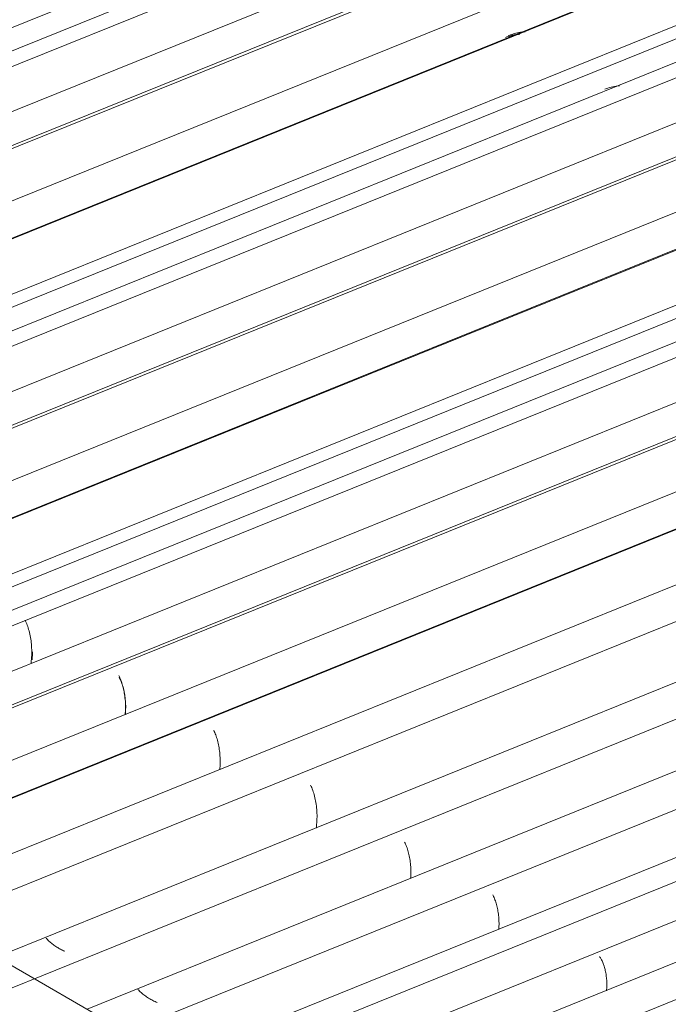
# Model space of a CAD drawing. Header units: metres. Extents: x -16.8 to 29.9, y -11.9 to 37.1.
# Tile 186 of 202: x -8.539 to -7.649, y 26.219 to 27.571. Entities that reach past the tile are written whole.
import ezdxf

# ---------------------------------------------------------------- set-up
doc = ezdxf.new("R2010")
doc.units = ezdxf.units.M
doc.layers.add('A-GLAZ-CWMG', color=7, linetype='Continuous', lineweight=5)
doc.layers.add('A-ROOF-OTLN', color=7, linetype='Continuous', lineweight=5)

# ---------------------------------------------------------------- blocks, each defined once
blk = doc.blocks.new('FP_61-EXPLODE')
at = {"layer": 'A-GLAZ-CWMG'}
blk.add_line((-7.5566, 26.5198), (-8.3928, 26.1818), dxfattribs=at)
at = {"layer": 'A-GLAZ-CWMG', "color": 9, "true_color": 0xc0c0c0}
for p, q in [((-7.8897, 26.3698), (-7.889, 26.3685)), ((-7.889, 26.3685), (-7.8884, 26.3672)), ((-7.8884, 26.3672), (-7.8878, 26.3658)), ((-7.8878, 26.3658), (-7.8872, 26.3643)), ((-7.8872, 26.3643), (-7.8866, 26.3628)), ((-7.8866, 26.3628), (-7.886, 26.3612)), ((-7.886, 26.3612), (-7.8855, 26.3596)), ((-7.8855, 26.3596), (-7.885, 26.358)), ((-7.885, 26.358), (-7.8845, 26.3563)), ((-7.8845, 26.3563), (-7.884, 26.3545)), ((-7.884, 26.3545), (-7.8836, 26.3527)), ((-7.8836, 26.3527), (-7.8832, 26.3509)), ((-7.8832, 26.3509), (-7.8828, 26.349)), ((-7.8828, 26.349), (-7.8824, 26.3471)), ((-7.8824, 26.3471), (-7.8821, 26.3452)), ((-7.8821, 26.3452), (-7.8819, 26.3432)), ((-7.8819, 26.3432), (-7.8816, 26.3412)), ((-7.8816, 26.3412), (-7.8814, 26.3392)), ((-7.8814, 26.3392), (-7.8813, 26.3371)), ((-7.8813, 26.3371), (-7.8811, 26.3351)), ((-7.8811, 26.3351), (-7.8811, 26.333)), ((-7.8812, 26.3244), (-7.8813, 26.3222)), ((-7.8811, 26.3266), (-7.8812, 26.3244)), ((-7.8811, 26.333), (-7.881, 26.3308)), ((-7.881, 26.3287), (-7.8811, 26.3266)), ((-7.881, 26.3308), (-7.881, 26.3287))]:
    blk.add_line(p, q, dxfattribs=at)
blk = doc.blocks.new('FP_62-EXPLODE')
at = {"layer": 'A-GLAZ-CWMG', "color": 9, "true_color": 0xc0c0c0}
for p, q in [((-8.3756, 26.2387), (-8.3767, 26.2397)), ((-8.3745, 26.2376), (-8.3756, 26.2387)), ((-8.3734, 26.2366), (-8.3745, 26.2376)), ((-8.3722, 26.2355), (-8.3734, 26.2366)), ((-8.3711, 26.2345), (-8.3722, 26.2355)), ((-8.3698, 26.2335), (-8.3711, 26.2345)), ((-8.3686, 26.2325), (-8.3698, 26.2335)), ((-8.3673, 26.2316), (-8.3686, 26.2325)), ((-8.366, 26.2306), (-8.3673, 26.2316)), ((-8.3647, 26.2297), (-8.366, 26.2306)), ((-8.3633, 26.2288), (-8.3647, 26.2297)), ((-8.3619, 26.2279), (-8.3633, 26.2288)), ((-8.3605, 26.227), (-8.3619, 26.2279)), ((-8.3591, 26.2262), (-8.3605, 26.227)), ((-8.3576, 26.2254), (-8.3591, 26.2262)), ((-8.3561, 26.2246), (-8.3576, 26.2254)), ((-8.3546, 26.2239), (-8.3561, 26.2246)), ((-8.3531, 26.2231), (-8.3546, 26.2239)), ((-8.3516, 26.2225), (-8.3531, 26.2231)), ((-8.35, 26.2218), (-8.3516, 26.2225))]:
    blk.add_line(p, q, dxfattribs=at)
blk = doc.blocks.new('FP_63-EXPLODE')
at = {"layer": 'A-GLAZ-CWMG'}
blk.add_line((-7.5953, 26.6278), (-8.5794, 26.2301), dxfattribs=at)
at = {"layer": 'A-GLAZ-CWMG', "color": 9, "true_color": 0xc0c0c0}
for p, q in [((-8.0105, 26.4419), (-8.0098, 26.4405)), ((-8.0098, 26.4405), (-8.0092, 26.439)), ((-8.0092, 26.439), (-8.0085, 26.4374)), ((-8.0085, 26.4374), (-8.0079, 26.4358)), ((-8.0079, 26.4358), (-8.0072, 26.4341)), ((-8.0072, 26.4341), (-8.0067, 26.4324)), ((-8.0067, 26.4324), (-8.0061, 26.4306)), ((-8.0061, 26.4306), (-8.0056, 26.4287)), ((-8.0056, 26.4287), (-8.0051, 26.4269)), ((-8.0051, 26.4269), (-8.0046, 26.4249)), ((-8.0046, 26.4249), (-8.0041, 26.4229)), ((-8.0041, 26.4229), (-8.0037, 26.4209)), ((-8.0037, 26.4209), (-8.0034, 26.4189)), ((-8.0034, 26.4189), (-8.003, 26.4168)), ((-8.003, 26.4168), (-8.0028, 26.4146)), ((-8.0028, 26.4146), (-8.0025, 26.4125)), ((-8.0025, 26.4125), (-8.0023, 26.4103)), ((-8.0023, 26.4103), (-8.0021, 26.408)), ((-8.0021, 26.408), (-8.002, 26.4058)), ((-8.002, 26.4058), (-8.002, 26.4035)), ((-8.002, 26.4035), (-8.0019, 26.4012)), ((-8.0019, 26.4012), (-8.002, 26.3989)), ((-8.0021, 26.3943), (-8.0023, 26.3919)), ((-8.002, 26.3966), (-8.0021, 26.3943)), ((-8.002, 26.3989), (-8.002, 26.3966))]:
    blk.add_line(p, q, dxfattribs=at)
blk = doc.blocks.new('FP_64-EXPLODE')
at = {"layer": 'A-GLAZ-CWMG', "color": 9, "true_color": 0xc0c0c0}
for p, q in [((-8.5018, 26.3091), (-8.5027, 26.3101)), ((-8.5008, 26.3081), (-8.5018, 26.3091)), ((-8.4998, 26.3071), (-8.5008, 26.3081)), ((-8.4987, 26.3062), (-8.4998, 26.3071)), ((-8.4976, 26.3052), (-8.4987, 26.3062)), ((-8.4965, 26.3042), (-8.4976, 26.3052)), ((-8.4954, 26.3033), (-8.4965, 26.3042)), ((-8.4942, 26.3024), (-8.4954, 26.3033)), ((-8.4931, 26.3015), (-8.4942, 26.3024)), ((-8.4919, 26.3006), (-8.4931, 26.3015)), ((-8.4906, 26.2997), (-8.4919, 26.3006)), ((-8.4894, 26.2988), (-8.4906, 26.2997)), ((-8.4881, 26.298), (-8.4894, 26.2988)), ((-8.4868, 26.2972), (-8.4881, 26.298)), ((-8.4855, 26.2964), (-8.4868, 26.2972)), ((-8.4841, 26.2956), (-8.4855, 26.2964)), ((-8.4827, 26.2949), (-8.4841, 26.2956)), ((-8.4814, 26.2942), (-8.4827, 26.2949)), ((-8.48, 26.2935), (-8.4814, 26.2942)), ((-8.4786, 26.2928), (-8.48, 26.2935)), ((-8.4771, 26.2922), (-8.4786, 26.2928))]:
    blk.add_line(p, q, dxfattribs=at)
blk = doc.blocks.new('FP_65-EXPLODE')
at = {"layer": 'A-GLAZ-CWMG'}
blk.add_line((-7.5774, 26.7691), (-11.3551, 25.2423), dxfattribs=at)
at = {"layer": 'A-GLAZ-CWMG', "color": 9, "true_color": 0xc0c0c0}
for p, q in [((-8.1396, 26.5201), (-8.1388, 26.5184)), ((-8.1388, 26.5184), (-8.1381, 26.5167)), ((-8.1381, 26.5167), (-8.1374, 26.5149)), ((-8.1374, 26.5149), (-8.1367, 26.513)), ((-8.1367, 26.513), (-8.136, 26.5111)), ((-8.136, 26.5111), (-8.1354, 26.5091)), ((-8.1354, 26.5091), (-8.1348, 26.5071)), ((-8.1348, 26.5071), (-8.1343, 26.505)), ((-8.1343, 26.505), (-8.1337, 26.5028)), ((-8.1337, 26.5028), (-8.1332, 26.5006)), ((-8.1332, 26.5006), (-8.1328, 26.4984)), ((-8.1328, 26.4984), (-8.1324, 26.4961)), ((-8.1324, 26.4961), (-8.132, 26.4938)), ((-8.132, 26.4938), (-8.1317, 26.4914)), ((-8.1317, 26.4914), (-8.1314, 26.489)), ((-8.1314, 26.489), (-8.1312, 26.4865)), ((-8.1312, 26.4865), (-8.131, 26.4841)), ((-8.131, 26.4841), (-8.1309, 26.4816)), ((-8.1311, 26.4688), (-8.1313, 26.4662)), ((-8.131, 26.4714), (-8.1311, 26.4688)), ((-8.1309, 26.474), (-8.131, 26.4714)), ((-8.1309, 26.4816), (-8.1308, 26.4791)), ((-8.1308, 26.4765), (-8.1309, 26.474)), ((-8.1308, 26.4791), (-8.1308, 26.4765)), ((-8.1316, 26.4636), (-8.1319, 26.461)), ((-8.1313, 26.4662), (-8.1316, 26.4636))]:
    blk.add_line(p, q, dxfattribs=at)
blk = doc.blocks.new('FP_67-EXPLODE')
at = {"layer": 'A-GLAZ-CWMG'}
blk.add_line((-5.1511, 27.8767), (-11.4846, 25.3171), dxfattribs=at)
at = {"layer": 'A-GLAZ-CWMG', "color": 9, "true_color": 0xc0c0c0}
for p, q in [((-8.2726, 26.5954), (-8.2719, 26.5939)), ((-8.2719, 26.5939), (-8.2712, 26.5923)), ((-8.2712, 26.5923), (-8.2705, 26.5907)), ((-8.2705, 26.5907), (-8.2698, 26.589)), ((-8.2698, 26.589), (-8.2692, 26.5872)), ((-8.2692, 26.5872), (-8.2686, 26.5854)), ((-8.2686, 26.5854), (-8.268, 26.5836)), ((-8.268, 26.5836), (-8.2675, 26.5817)), ((-8.2675, 26.5817), (-8.267, 26.5797)), ((-8.267, 26.5797), (-8.2665, 26.5777)), ((-8.2665, 26.5777), (-8.266, 26.5756)), ((-8.266, 26.5756), (-8.2656, 26.5735)), ((-8.2656, 26.5735), (-8.2652, 26.5714)), ((-8.2652, 26.5714), (-8.2649, 26.5692)), ((-8.2649, 26.5692), (-8.2646, 26.567)), ((-8.2646, 26.567), (-8.2643, 26.5648)), ((-8.2643, 26.5648), (-8.2641, 26.5625)), ((-8.2641, 26.5625), (-8.264, 26.5602)), ((-8.264, 26.5602), (-8.2638, 26.5579)), ((-8.2638, 26.5579), (-8.2638, 26.5555)), ((-8.2638, 26.5555), (-8.2637, 26.5532)), ((-8.2637, 26.5508), (-8.2638, 26.5484)), ((-8.2637, 26.5532), (-8.2637, 26.5508)), ((-8.2641, 26.5435), (-8.2643, 26.5411)), ((-8.2639, 26.546), (-8.2641, 26.5435)), ((-8.2638, 26.5484), (-8.2639, 26.546))]:
    blk.add_line(p, q, dxfattribs=at)
blk = doc.blocks.new('FP_69-EXPLODE')
at = {"layer": 'A-GLAZ-CWMG'}
blk.add_line((-5.2806, 27.9513), (-11.6139, 25.3917), dxfattribs=at)
at = {"layer": 'A-GLAZ-CWMG', "color": 9, "true_color": 0xc0c0c0}
for p, q in [((-8.4027, 26.6704), (-8.402, 26.6689)), ((-8.402, 26.6689), (-8.4013, 26.6673)), ((-8.4013, 26.6673), (-8.4006, 26.6657)), ((-8.4006, 26.6657), (-8.3999, 26.664)), ((-8.3999, 26.664), (-8.3993, 26.6623)), ((-8.3993, 26.6623), (-8.3987, 26.6605)), ((-8.3987, 26.6605), (-8.3981, 26.6587)), ((-8.3981, 26.6587), (-8.3976, 26.6568)), ((-8.3976, 26.6568), (-8.397, 26.6548)), ((-8.397, 26.6548), (-8.3965, 26.6528)), ((-8.3965, 26.6528), (-8.3961, 26.6508)), ((-8.3961, 26.6508), (-8.3957, 26.6487)), ((-8.3957, 26.6487), (-8.3953, 26.6466)), ((-8.3953, 26.6466), (-8.3949, 26.6444)), ((-8.3949, 26.6444), (-8.3946, 26.6422)), ((-8.3946, 26.6422), (-8.3944, 26.64)), ((-8.3944, 26.64), (-8.3941, 26.6378)), ((-8.3941, 26.6378), (-8.3939, 26.6355)), ((-8.3939, 26.6355), (-8.3938, 26.6332)), ((-8.3938, 26.6332), (-8.3937, 26.6308)), ((-8.3937, 26.6308), (-8.3937, 26.6285)), ((-8.394, 26.6189), (-8.3943, 26.6165)), ((-8.3939, 26.6213), (-8.394, 26.6189)), ((-8.3938, 26.6237), (-8.3939, 26.6213)), ((-8.3937, 26.6261), (-8.3938, 26.6237)), ((-8.3937, 26.6285), (-8.3937, 26.6261))]:
    blk.add_line(p, q, dxfattribs=at)
blk = doc.blocks.new('FP_71-EXPLODE')
at = {"layer": 'A-GLAZ-CWMG'}
blk.add_line((-5.395, 28.0134), (-11.6625, 25.4804), dxfattribs=at)
at = {"layer": 'A-GLAZ-CWMG', "color": 9, "true_color": 0xc0c0c0}
for p, q in [((-8.5215, 26.703), (-8.5214, 26.7012)), ((-8.5214, 26.7012), (-8.5215, 26.6993)), ((-8.5215, 26.6993), (-8.5215, 26.6975)), ((-8.5217, 26.6938), (-8.5219, 26.6919)), ((-8.5216, 26.6957), (-8.5217, 26.6938)), ((-8.5215, 26.6975), (-8.5216, 26.6957))]:
    blk.add_line(p, q, dxfattribs=at)
blk = doc.blocks.new('Rectangular Mullion - Telha Fibrocimento - Ondulada-1908998-EXPLODE')
at = {"layer": 'A-GLAZ-CWMG'}
for p, q in [((-5.4604, 28.0406), (-11.7172, 25.512)), ((-5.2192, 27.9001), (-11.4748, 25.372)), ((-7.573, 26.8211), (-11.3445, 25.2968)), ((-7.5805, 26.6845), (-8.6322, 26.2595)), ((-7.5953, 26.5569), (-8.4465, 26.2128)), ((-7.4895, 26.481), (-8.3257, 26.1431))]:
    blk.add_line(p, q, dxfattribs=at)
for name in ['FP_71-EXPLODE', 'FP_69-EXPLODE', 'FP_67-EXPLODE', 'FP_65-EXPLODE', 'FP_63-EXPLODE', 'FP_61-EXPLODE', 'FP_64-EXPLODE', 'FP_62-EXPLODE']:
    blk.add_blockref(name, (0, 0), dxfattribs=at)
blk = doc.blocks.new('Rectangular Mullion - Telha Fibrocimento - Ondulada-1910060-EXPLODE')
blk.add_blockref('Rectangular Mullion - Telha Fibrocimento - Ondulada-1908998-EXPLODE', (0, 0))
blk = doc.blocks.new('FP_81-EXPLODE')
at = {"layer": 'A-GLAZ-CWMG'}
blk.add_line((-5.1546, 27.8744), (-11.4219, 25.3415), dxfattribs=at)
blk = doc.blocks.new('FP_83-EXPLODE')
at = {"layer": 'A-GLAZ-CWMG'}
blk.add_line((-5.2782, 27.9481), (-11.6096, 25.3893), dxfattribs=at)
at = {"layer": 'A-GLAZ-CWMG', "color": 9, "true_color": 0xc0c0c0}
for p, q in [((-8.4025, 26.6684), (-8.4018, 26.667)), ((-8.4018, 26.667), (-8.4011, 26.6656)), ((-8.4011, 26.6656), (-8.4004, 26.6641)), ((-8.4004, 26.6641), (-8.3998, 26.6625)), ((-8.3998, 26.6625), (-8.3992, 26.6609)), ((-8.3992, 26.6609), (-8.3986, 26.6592)), ((-8.3986, 26.6592), (-8.398, 26.6575)), ((-8.398, 26.6575), (-8.3975, 26.6557)), ((-8.3975, 26.6557), (-8.3969, 26.6539)), ((-8.3969, 26.6539), (-8.3964, 26.652)), ((-8.3964, 26.652), (-8.396, 26.6501)), ((-8.396, 26.6501), (-8.3956, 26.6481)), ((-8.3956, 26.6481), (-8.3952, 26.6461)), ((-8.3952, 26.6461), (-8.3948, 26.6441)), ((-8.3948, 26.6441), (-8.3945, 26.642)), ((-8.3945, 26.642), (-8.3942, 26.6399)), ((-8.3942, 26.6399), (-8.394, 26.6378)), ((-8.394, 26.6378), (-8.3938, 26.6356)), ((-8.3938, 26.6356), (-8.3936, 26.6334)), ((-8.3936, 26.6334), (-8.3935, 26.6312)), ((-8.3935, 26.6312), (-8.3934, 26.6289)), ((-8.3936, 26.6198), (-8.3938, 26.6175)), ((-8.3935, 26.6221), (-8.3936, 26.6198)), ((-8.3934, 26.6267), (-8.3935, 26.6244)), ((-8.3935, 26.6244), (-8.3935, 26.6221)), ((-8.3934, 26.6289), (-8.3934, 26.6267))]:
    blk.add_line(p, q, dxfattribs=at)
blk = doc.blocks.new('FP_85-EXPLODE')
at = {"layer": 'A-GLAZ-CWMG'}
blk.add_line((-5.4111, 28.0284), (-11.7461, 25.4681), dxfattribs=at)
at = {"layer": 'A-GLAZ-CWMG', "color": 9, "true_color": 0xc0c0c0}
for p, q in [((-8.5316, 26.7466), (-8.5308, 26.745)), ((-8.5308, 26.745), (-8.53, 26.7433)), ((-8.53, 26.7433), (-8.5293, 26.7415)), ((-8.5293, 26.7415), (-8.5286, 26.7397)), ((-8.5286, 26.7397), (-8.5279, 26.7378)), ((-8.5279, 26.7378), (-8.5273, 26.7358)), ((-8.5273, 26.7358), (-8.5267, 26.7338)), ((-8.5267, 26.7338), (-8.5261, 26.7317)), ((-8.5261, 26.7317), (-8.5255, 26.7296)), ((-8.5255, 26.7296), (-8.525, 26.7274)), ((-8.525, 26.7274), (-8.5245, 26.7252)), ((-8.5245, 26.7252), (-8.5241, 26.7229)), ((-8.5241, 26.7229), (-8.5237, 26.7206)), ((-8.5237, 26.7206), (-8.5234, 26.7183)), ((-8.5234, 26.7183), (-8.5231, 26.7159)), ((-8.5231, 26.7159), (-8.5228, 26.7134)), ((-8.5228, 26.7134), (-8.5226, 26.711)), ((-8.5226, 26.711), (-8.5225, 26.7085)), ((-8.5225, 26.7085), (-8.5224, 26.706)), ((-8.5224, 26.6983), (-8.5225, 26.6957)), ((-8.5224, 26.706), (-8.5223, 26.7034)), ((-8.5223, 26.7009), (-8.5224, 26.6983)), ((-8.5223, 26.7034), (-8.5223, 26.7009)), ((-8.523, 26.6905), (-8.5233, 26.6879)), ((-8.5227, 26.6931), (-8.523, 26.6905)), ((-8.5225, 26.6957), (-8.5227, 26.6931))]:
    blk.add_line(p, q, dxfattribs=at)
blk = doc.blocks.new('FP_87-EXPLODE')
at = {"layer": 'A-GLAZ-CWMG'}
blk.add_line((-5.5421, 28.1025), (-11.8756, 25.5428), dxfattribs=at)
blk = doc.blocks.new('FP_89-EXPLODE')
at = {"layer": 'A-GLAZ-CWMG'}
blk.add_line((-5.6717, 28.177), (-12.0049, 25.6175), dxfattribs=at)
blk = doc.blocks.new('FP_91-EXPLODE')
at = {"layer": 'A-GLAZ-CWMG'}
blk.add_line((-5.7861, 28.2392), (-12.0536, 25.7062), dxfattribs=at)
blk = doc.blocks.new('Rectangular Mullion - Telha Fibrocimento - Ondulada-V76-EXPLODE')
at = {"layer": 'A-GLAZ-CWMG'}
for p, q in [((-5.8515, 28.2664), (-12.1082, 25.7377)), ((-5.6103, 28.1259), (-11.8658, 25.5978)), ((-5.4803, 28.0506), (-11.7355, 25.5226)), ((-5.3462, 27.9713), (-11.5995, 25.444))]:
    blk.add_line(p, q, dxfattribs=at)
for name in ['FP_91-EXPLODE', 'FP_89-EXPLODE', 'FP_87-EXPLODE', 'FP_85-EXPLODE', 'FP_83-EXPLODE', 'FP_81-EXPLODE']:
    blk.add_blockref(name, (0, 0), dxfattribs=at)
blk = doc.blocks.new('Rectangular Mullion - Telha Fibrocimento - Ondulada-1910061-EXPLODE')
blk.add_blockref('Rectangular Mullion - Telha Fibrocimento - Ondulada-V76-EXPLODE', (0, 0))
blk = doc.blocks.new('FP_101-EXPLODE')
at = {"layer": 'A-GLAZ-CWMG'}
blk.add_line((-5.5456, 28.1001), (-11.8129, 25.5672), dxfattribs=at)
blk = doc.blocks.new('FP_103-EXPLODE')
at = {"layer": 'A-GLAZ-CWMG'}
blk.add_line((-5.6693, 28.1738), (-12.0007, 25.615), dxfattribs=at)
blk = doc.blocks.new('FP_105-EXPLODE')
at = {"layer": 'A-GLAZ-CWMG'}
blk.add_line((-5.8021, 28.2541), (-12.1372, 25.6938), dxfattribs=at)
at = {"layer": 'A-GLAZ-CWMG', "color": 9, "true_color": 0xc0c0c0}
for p, q in [((-7.7336, 27.4759), (-7.7357, 27.4751)), ((-7.7314, 27.4766), (-7.7336, 27.4759)), ((-7.7292, 27.4773), (-7.7314, 27.4766)), ((-7.727, 27.4779), (-7.7292, 27.4773)), ((-7.7248, 27.4784), (-7.727, 27.4779)), ((-7.7226, 27.4789), (-7.7248, 27.4784)), ((-7.7203, 27.4793), (-7.7226, 27.4789)), ((-7.718, 27.4796), (-7.7203, 27.4793)), ((-7.7157, 27.4799), (-7.718, 27.4796))]:
    blk.add_line(p, q, dxfattribs=at)
blk = doc.blocks.new('FP_107-EXPLODE')
at = {"layer": 'A-GLAZ-CWMG'}
blk.add_line((-5.9332, 28.3282), (-12.2667, 25.7686), dxfattribs=at)
at = {"layer": 'A-GLAZ-CWMG', "color": 9, "true_color": 0xc0c0c0}
for p, q in [((-7.8643, 27.5501), (-7.8663, 27.5494)), ((-7.8622, 27.5508), (-7.8643, 27.5501)), ((-7.8601, 27.5514), (-7.8622, 27.5508)), ((-7.858, 27.5519), (-7.8601, 27.5514)), ((-7.8558, 27.5524), (-7.858, 27.5519)), ((-7.8537, 27.5528), (-7.8558, 27.5524)), ((-7.8515, 27.5532), (-7.8537, 27.5528)), ((-7.8494, 27.5535), (-7.8515, 27.5532)), ((-7.8472, 27.5537), (-7.8494, 27.5535)), ((-7.845, 27.5539), (-7.8472, 27.5537)), ((-7.8663, 27.5494), (-7.8683, 27.5487))]:
    blk.add_line(p, q, dxfattribs=at)
blk = doc.blocks.new('FP_109-EXPLODE')
at = {"layer": 'A-GLAZ-CWMG'}
blk.add_line((-6.0627, 28.4028), (-12.396, 25.8432), dxfattribs=at)
blk = doc.blocks.new('FP_111-EXPLODE')
at = {"layer": 'A-GLAZ-CWMG'}
blk.add_line((-6.1771, 28.4649), (-12.4446, 25.9319), dxfattribs=at)
blk = doc.blocks.new('Rectangular Mullion - Telha Fibrocimento - Ondulada-V96-EXPLODE')
at = {"layer": 'A-GLAZ-CWMG'}
for p, q in [((-6.2425, 28.4921), (-12.4993, 25.9635)), ((-6.0013, 28.3516), (-12.2568, 25.8235)), ((-5.8713, 28.2764), (-12.1266, 25.7483)), ((-5.7373, 28.197), (-11.9906, 25.6698))]:
    blk.add_line(p, q, dxfattribs=at)
for name in ['FP_111-EXPLODE', 'FP_109-EXPLODE', 'FP_107-EXPLODE', 'FP_105-EXPLODE', 'FP_103-EXPLODE', 'FP_101-EXPLODE']:
    blk.add_blockref(name, (0, 0), dxfattribs=at)
blk = doc.blocks.new('Rectangular Mullion - Telha Fibrocimento - Ondulada-1910062-EXPLODE')
blk.add_blockref('Rectangular Mullion - Telha Fibrocimento - Ondulada-V96-EXPLODE', (0, 0))
blk = doc.blocks.new('FP_121-EXPLODE')
at = {"layer": 'A-GLAZ-CWMG'}
blk.add_line((-5.9367, 28.3259), (-12.2039, 25.793), dxfattribs=at)
at = {"layer": 'A-GLAZ-CWMG', "color": 9, "true_color": 0xc0c0c0}
for p, q in [((-7.8604, 27.5495), (-7.8624, 27.5491)), ((-7.8584, 27.5499), (-7.8604, 27.5495)), ((-7.8564, 27.5501), (-7.8584, 27.5499)), ((-7.8544, 27.5504), (-7.8564, 27.5501)), ((-7.8524, 27.5506), (-7.8544, 27.5504)), ((-7.8701, 27.5469), (-7.872, 27.5462)), ((-7.8682, 27.5475), (-7.8701, 27.5469)), ((-7.8663, 27.5481), (-7.8682, 27.5475)), ((-7.8644, 27.5486), (-7.8663, 27.5481)), ((-7.8624, 27.5491), (-7.8644, 27.5486))]:
    blk.add_line(p, q, dxfattribs=at)
blk = doc.blocks.new('FP_123-EXPLODE')
at = {"layer": 'A-GLAZ-CWMG'}
blk.add_line((-6.0603, 28.3996), (-12.3917, 25.8408), dxfattribs=at)
blk = doc.blocks.new('FP_125-EXPLODE')
at = {"layer": 'A-GLAZ-CWMG'}
blk.add_line((-6.1932, 28.4799), (-12.5282, 25.9196), dxfattribs=at)
blk = doc.blocks.new('Rectangular Mullion - Telha Fibrocimento - Ondulada-V116-EXPLODE')
at = {"layer": 'A-GLAZ-CWMG'}
blk.add_line((-6.1283, 28.4228), (-12.3816, 25.8956), dxfattribs=at)
for name in ['FP_125-EXPLODE', 'FP_123-EXPLODE', 'FP_121-EXPLODE']:
    blk.add_blockref(name, (0, 0), dxfattribs=at)
blk = doc.blocks.new('Rectangular Mullion - Telha Fibrocimento - Ondulada-1910063-EXPLODE')
blk.add_blockref('Rectangular Mullion - Telha Fibrocimento - Ondulada-V116-EXPLODE', (0, 0))
blk = doc.blocks.new('FP_241-EXPLODE')
at = {"layer": 'A-GLAZ-CWMG'}
blk.add_line((-7.2909, 26.3663), (-8.1888, 26.0034), dxfattribs=at)
blk = doc.blocks.new('FP_243-EXPLODE')
at = {"layer": 'A-GLAZ-CWMG'}
blk.add_line((-7.4012, 26.4301), (-8.2374, 26.0921), dxfattribs=at)
at = {"layer": 'A-GLAZ-CWMG', "color": 9, "true_color": 0xc0c0c0}
for p, q in [((-7.7429, 26.2849), (-7.7424, 26.2841)), ((-7.7424, 26.2841), (-7.7418, 26.2832)), ((-7.7418, 26.2832), (-7.7412, 26.2822)), ((-7.7412, 26.2822), (-7.7407, 26.2812)), ((-7.7407, 26.2812), (-7.7401, 26.2802)), ((-7.7401, 26.2802), (-7.7396, 26.2791)), ((-7.7396, 26.2791), (-7.739, 26.2779)), ((-7.739, 26.2779), (-7.7385, 26.2767)), ((-7.7385, 26.2767), (-7.738, 26.2755)), ((-7.738, 26.2755), (-7.7375, 26.2742)), ((-7.7375, 26.2742), (-7.7371, 26.2729)), ((-7.7371, 26.2729), (-7.7366, 26.2715)), ((-7.7366, 26.2715), (-7.7362, 26.2701)), ((-7.7362, 26.2701), (-7.7358, 26.2687)), ((-7.7358, 26.2687), (-7.7354, 26.2672)), ((-7.7354, 26.2672), (-7.7351, 26.2657)), ((-7.7351, 26.2657), (-7.7347, 26.2641)), ((-7.7347, 26.2641), (-7.7344, 26.2625)), ((-7.7344, 26.2625), (-7.7341, 26.2609)), ((-7.7341, 26.2609), (-7.7339, 26.2593)), ((-7.7339, 26.2593), (-7.7337, 26.2576)), ((-7.7337, 26.2576), (-7.7335, 26.2559)), ((-7.7335, 26.2559), (-7.7333, 26.2542)), ((-7.7333, 26.2542), (-7.7332, 26.2525)), ((-7.7332, 26.2525), (-7.7331, 26.2507)), ((-7.7334, 26.2399), (-7.7335, 26.238)), ((-7.7332, 26.2417), (-7.7334, 26.2399)), ((-7.7331, 26.2435), (-7.7332, 26.2417)), ((-7.7331, 26.2507), (-7.7331, 26.2489)), ((-7.7331, 26.2489), (-7.7331, 26.2472)), ((-7.7331, 26.2472), (-7.7331, 26.2454)), ((-7.7331, 26.2454), (-7.7331, 26.2435))]:
    blk.add_line(p, q, dxfattribs=at)
blk = doc.blocks.new('Rectangular Mullion - Telha Fibrocimento - Ondulada-1908999-EXPLODE')
at = {"layer": 'A-GLAZ-CWMG'}
for p, q in [((-7.4559, 26.4616), (-8.2921, 26.1237)), ((-7.3429, 26.3964), (-8.1791, 26.0584))]:
    blk.add_line(p, q, dxfattribs=at)
for name in ['FP_243-EXPLODE', 'FP_241-EXPLODE']:
    blk.add_blockref(name, (0, 0), dxfattribs=at)
blk = doc.blocks.new('Rectangular Mullion - Telha Fibrocimento - Ondulada-1910069-EXPLODE')
blk.add_blockref('Rectangular Mullion - Telha Fibrocimento - Ondulada-1908999-EXPLODE', (0, 0))
blk = doc.blocks.new('Borda - ___-1956503-EXPLODE')
at = {"layer": 'A-ROOF-OTLN'}
blk.add_line((-7.7104, 25.7878), (-8.5578, 26.2771), dxfattribs=at)

msp = doc.modelspace()

# ---------------------------------------------------------------- block references
at = {"layer": 'A-GLAZ-CWMG'}
for name in ['Rectangular Mullion - Telha Fibrocimento - Ondulada-1910063-EXPLODE', 'Rectangular Mullion - Telha Fibrocimento - Ondulada-1910062-EXPLODE', 'Rectangular Mullion - Telha Fibrocimento - Ondulada-1910061-EXPLODE', 'Rectangular Mullion - Telha Fibrocimento - Ondulada-1910060-EXPLODE', 'Rectangular Mullion - Telha Fibrocimento - Ondulada-1910069-EXPLODE']:
    msp.add_blockref(name, (0, 0), dxfattribs=at)
at = {"layer": 'A-ROOF-OTLN'}
msp.add_blockref('Borda - ___-1956503-EXPLODE', (0, 0), dxfattribs=at)

doc.saveas('drawing.dxf')
